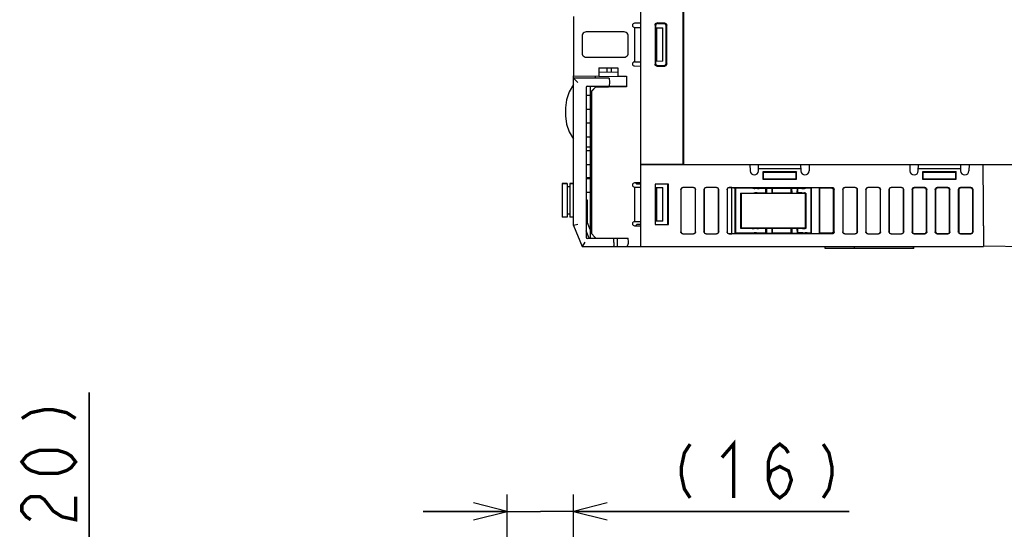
# Model space of a CAD drawing. Extents: x 123 to 1619, y 128 to 1105.
# Tile 29 of 31: x 1131 to 1365, y 868 to 989. Entities that reach past the tile are written whole.
import ezdxf

# ---------------------------------------------------------------- set-up
doc = ezdxf.new("R2010")
doc.units = 0
doc.header["$LTSCALE"] = 92.4
doc.layers.get('0').update_dxf_attribs({"linetype": 'CONTINUOUS'})
for name, color, linetype in [('ALL_AXIS', 7, 'CONTINUOUS'), ('ALL_DIM', 7, 'CONTINUOUS'), ('ALL_FEATURES', 7, 'CONTINUOUS')]:
    doc.layers.add(name, color=color, linetype=linetype)
doc.dimstyles.get("Standard").update_dxf_attribs({"dimtxt": 2.5, "dimasz": 2.5, "dimexe": 1.25, "dimexo": 0.625, "dimtad": 1, "dimcen": 2.5, "dimazin": 3, "dimtfac": 1, "dimtmove": 0, "dimatfit": 3})

# ---------------------------------------------------------------- blocks, each defined once
blk = doc.blocks.new('_OPEN')
at = {"color": 0, "linetype": 'BYBLOCK'}
for p, q in [((0, 0), (-1, 0.25)), ((-1, -0.25), (0, 0)), ((-1, 0), (0, 0))]:
    blk.add_line(p, q, dxfattribs=at)
blk = doc.blocks.new('*D3')
at = {"layer": 'ALL_DIM', "color": 2, "linetype": 'CONTINUOUS'}
for p, q in [((1147.75, 841.98), (1147.75, 900.79)), ((1147.75, 900.79), (1147.75, 831.99)), ((1246.57, 841.98), (1143.75, 841.98)), ((1147.75, 802), (1147.75, 831.99)), ((1259.47, 822), (1143.75, 822)), ((1147.75, 822), (1147.75, 802))]:
    blk.add_line(p, q, dxfattribs=at)
at = {"layer": 'ALL_DIM', "color": 2, "linetype": 'CONTINUOUS', "xscale": 8, "yscale": 8, "zscale": 8}
for p, rotation in [((1147.75, 841.98), 270), ((1147.75, 822), 90)]:
    blk.add_blockref('_OPEN', p, dxfattribs=dict(at, rotation=rotation))
blk = doc.blocks.new('*D4')
at = {"layer": 'ALL_DIM', "color": 2, "linetype": 'CONTINUOUS'}
for p, q in [((1247.22, 841.29), (1247.22, 876.5)), ((1263, 825), (1263, 876.5)), ((1247.22, 872.5), (1227.22, 872.5)), ((1227.22, 872.5), (1255.11, 872.5)), ((1328.55, 872.5), (1255.11, 872.5)), ((1263, 872.5), (1328.55, 872.5))]:
    blk.add_line(p, q, dxfattribs=at)
at = {"layer": 'ALL_DIM', "color": 2, "linetype": 'CONTINUOUS', "xscale": 8, "yscale": 8, "zscale": 8}
blk.add_blockref('_OPEN', (1247.22, 872.5), dxfattribs=at)
at = {"layer": 'ALL_DIM', "color": 2, "linetype": 'CONTINUOUS', "xscale": 8, "yscale": 8, "zscale": 8, "rotation": 180}
blk.add_blockref('_OPEN', (1263, 872.5), dxfattribs=at)

msp = doc.modelspace()

# ---------------------------------------------------------------- linework, layer by layer
at = {"layer": 'ALL_AXIS', "color": 7, "linetype": 'CONTINUOUS'}
for p, q in [((1263, 990.2), (1263, 976.105)), ((1269.535, 973.6), (1269.539, 973.48)), ((1271.465, 973.6), (1271.462, 973.503)), ((1289, 955), (1279, 955)), ((1260.3, 950.45), (1260.3, 942.45)), ((1260.3, 950.45), (1261.5, 950.45)), ((1262.1, 950.45), (1263, 950.45)), ((1269.538, 937.5), (1269.535, 937.4)), ((1271.462, 937.5), (1271.465, 937.4))]:
    msp.add_line(p, q, dxfattribs=at)
at = {"layer": 'ALL_DIM', "color": 2, "linetype": 'CONTINUOUS', "const_width": 0.8}
for points in [[(1131.75, 894.594), (1133.883, 895.97), (1137.083, 896.658), (1139.217, 896.658), (1142.417, 895.97), (1144.55, 894.594)], [(1290.711, 888.5), (1289.335, 886.367), (1288.647, 883.167), (1288.647, 881.033), (1289.335, 877.833), (1290.711, 875.7)], [(1298.279, 885.3), (1301.031, 888.5), (1301.031, 875.7)], [(1309.287, 879.967), (1309.975, 882.1), (1312.039, 883.167), (1314.103, 882.1), (1314.791, 879.967), (1314.103, 877.833), (1313.415, 876.767), (1312.039, 875.7), (1310.663, 876.767), (1309.975, 877.833), (1309.287, 879.967), (1309.287, 884.233), (1309.975, 886.367), (1310.663, 887.433), (1312.039, 888.5), (1313.415, 887.433), (1314.103, 886.367)], [(1322.359, 888.5), (1323.735, 886.367), (1324.423, 883.167), (1324.423, 881.033), (1323.735, 877.833), (1322.359, 875.7)], [(1144.55, 884.274), (1143.483, 882.898), (1142.417, 882.21), (1140.283, 881.522), (1136.017, 881.522), (1133.883, 882.21), (1132.817, 882.898), (1131.75, 884.274), (1132.817, 885.65), (1133.883, 886.338), (1136.017, 887.026), (1140.283, 887.026), (1142.417, 886.338), (1143.483, 885.65), (1144.55, 884.274)], [(1133.883, 870.514), (1132.817, 871.202), (1131.75, 872.578), (1131.75, 873.954), (1132.817, 875.33), (1133.883, 876.018), (1136.017, 876.018), (1137.083, 875.33), (1138.15, 873.954), (1139.217, 872.578), (1141.35, 871.202), (1144.55, 870.514), (1144.55, 876.018)]]:
    msp.add_lwpolyline(points, dxfattribs=at)
at = {"layer": 'ALL_FEATURES', "color": 7, "linetype": 'CONTINUOUS'}
for p, q in [((1279, 935.5), (1279, 1103.01)), ((1289, 1085), (1289, 955)), ((1279, 988.617), (1277.491, 988.591)), ((1284.654, 988.606), (1282.866, 988.634)), ((1283.007, 988.491), (1284.511, 988.465)), ((1275.001, 986.5), (1265.999, 986.5)), ((1277.492, 987.591), (1279, 987.565)), ((1277.5, 987.589), (1277.5, 979.411)), ((1282.36, 988.136), (1282.36, 978.864)), ((1282.5, 987.994), (1282.5, 979.006)), ((1282.5, 987.503), (1284.2, 987.474)), ((1282.7, 987.5), (1282.7, 979.5)), ((1284.2, 979.526), (1284.2, 987.474)), ((1285, 979.035), (1285, 987.965)), ((1285.144, 978.892), (1285.144, 988.108)), ((1265, 985.501), (1265, 981.499)), ((1276, 981.499), (1276, 985.501)), ((1265.999, 980.5), (1275.001, 980.5)), ((1277.492, 979.409), (1279, 979.435)), ((1284.2, 979.526), (1282.5, 979.497)), ((1269, 978), (1269, 976)), ((1269, 978), (1273.5, 978)), ((1273.5, 976.852), (1269, 976.93)), ((1271, 976.895), (1271, 978)), ((1271.896, 978), (1271.896, 976.88)), ((1273.5, 978), (1273.5, 976)), ((1277.491, 978.409), (1279, 978.383)), ((1282.866, 978.366), (1284.654, 978.394)), ((1283.007, 978.509), (1284.509, 978.535)), ((1263, 940.5), (1263, 976.105)), ((1263, 976.105), (1275, 975.895)), ((1263, 975.5), (1264, 974.5)), ((1271.469, 975.5), (1263, 975.5)), ((1268.2, 975.5), (1268.2, 976.014)), ((1271.5, 974.6), (1271.465, 973.6)), ((1271.469, 975.5), (1271.5, 974.6)), ((1273.5, 976), (1275.544, 976)), ((1275.477, 975.887), (1275.512, 975.886)), ((1275.512, 976), (1275.512, 975.886)), ((1275.544, 976), (1275.544, 973.456)), ((1266, 973.293), (1266, 937.707)), ((1267, 973.5), (1266.081, 973.484)), ((1266.29, 973.593), (1266.5, 973.6)), ((1266.5, 973.6), (1271.465, 973.6)), ((1267, 973.6), (1267, 973.545)), ((1267, 972.177), (1267, 973.54)), ((1269.534, 973.525), (1267, 973.54)), ((1267, 972.177), (1268.3, 973.479)), ((1267.3, 972.456), (1267, 972.161)), ((1267, 937.4), (1267, 972.161)), ((1268.3, 973.456), (1267.3, 972.456)), ((1267.3, 938.5), (1267.3, 972.456)), ((1269.535, 973.543), (1268.3, 973.544)), ((1268.3, 973.479), (1270.854, 973.483)), ((1268.3, 973.456), (1268.3, 973.479)), ((1275.544, 973.456), (1268.3, 973.456)), ((1269.539, 973.48), (1269.535, 973.6)), ((1275.477, 973.523), (1275.544, 973.456)), ((1267, 971.4), (1266, 971.4)), ((1267, 968.1), (1266, 968.1)), ((1267, 964.8), (1266, 964.8)), ((1267, 961.5), (1266, 961.5)), ((1266, 959.198), (1267, 959.163)), ((1267, 958.2), (1266, 958.2)), ((1267, 954.9), (1266, 954.9)), ((1279, 955), (1397.5, 955)), ((1304.947, 955), (1304.974, 953.483)), ((1306.974, 953.483), (1307, 955)), ((1306.983, 954), (1317.017, 954)), ((1316, 953.2), (1308, 953.2)), ((1308, 953.2), (1308.087, 953.113)), ((1308, 953.2), (1308, 951.5)), ((1316, 953.2), (1315.913, 953.113)), ((1316, 951.5), (1316, 953.2)), ((1317, 955), (1317.026, 953.483)), ((1319.053, 955), (1319.026, 953.483)), ((1342.947, 955), (1342.974, 953.483)), ((1344.974, 953.483), (1345, 955)), ((1344.983, 954), (1355.017, 954)), ((1354, 953.2), (1346, 953.2)), ((1346, 953.2), (1346.087, 953.113)), ((1346, 953.2), (1346, 951.5)), ((1354, 953.2), (1353.913, 953.113)), ((1354, 951.5), (1354, 953.2)), ((1355, 955), (1355.026, 953.483)), ((1357.053, 955), (1357.026, 953.483)), ((1360.33, 955), (1360.5, 935.5)), ((1360.6, 935.566), (1360.43, 955)), ((1267, 951.837), (1266, 951.802)), ((1267, 951.6), (1266, 951.6)), ((1308, 951.5), (1308.087, 951.587)), ((1308, 951.5), (1316, 951.5)), ((1315.913, 953.113), (1308.087, 953.113)), ((1308.087, 953.113), (1308.087, 951.587)), ((1308.087, 951.587), (1315.913, 951.587)), ((1315.913, 951.587), (1315.913, 953.113)), ((1316, 951.5), (1315.913, 951.587)), ((1346, 951.5), (1346.087, 951.587)), ((1346, 951.5), (1354, 951.5)), ((1353.913, 953.113), (1346.087, 953.113)), ((1346.087, 953.113), (1346.087, 951.587)), ((1346.087, 951.587), (1353.913, 951.587)), ((1353.913, 951.587), (1353.913, 953.113)), ((1354, 951.5), (1353.913, 951.587)), ((1261.5, 950.45), (1260.3, 950.45)), ((1261.5, 950.45), (1261.5, 942.45)), ((1262.1, 949.7), (1261.5, 949.7)), ((1262.1, 950.45), (1262.1, 942.45)), ((1263, 950.45), (1262.1, 950.45)), ((1279, 950.617), (1277.491, 950.591)), ((1277.491, 949.591), (1279, 949.565)), ((1277.5, 949.589), (1277.5, 941.411)), ((1277.705, 950.595), (1278, 950.3)), ((1279, 950.3), (1278, 950.3)), ((1285.587, 950.3), (1282.413, 950.3)), ((1282.413, 950.3), (1282.413, 940.7)), ((1282.5, 940.7), (1282.5, 950.3)), ((1282.5, 949.503), (1284.2, 949.474)), ((1282.7, 949.5), (1282.7, 941.5)), ((1284.2, 941.526), (1284.2, 949.474)), ((1285.394, 940.7), (1285.409, 950.3)), ((1285.587, 940.7), (1285.587, 950.3)), ((1288.5, 949.002), (1288.5, 938.998)), ((1288.526, 948.976), (1288.526, 939.024)), ((1291.502, 949.5), (1288.998, 949.5)), ((1291.476, 949.474), (1289.024, 949.474)), ((1291.974, 939.024), (1291.974, 948.976)), ((1292, 938.998), (1292, 949.002)), ((1294, 949.002), (1294, 938.998)), ((1294.026, 948.976), (1294.026, 939.024)), ((1297.002, 949.5), (1294.498, 949.5)), ((1296.976, 949.474), (1294.524, 949.474)), ((1297.474, 939.024), (1297.474, 948.976)), ((1297.5, 938.998), (1297.5, 949.002)), ((1299.5, 948.998), (1299.5, 939.002)), ((1300, 949.5), (1324.502, 949.5)), ((1300.647, 949.474), (1300, 949.474)), ((1300.63, 938.526), (1300.647, 949.474)), ((1300.647, 949.474), (1301.434, 949.387)), ((1301.417, 938.613), (1301.434, 949.387)), ((1301.434, 949.387), (1301.5, 949.32)), ((1305.648, 949.32), (1301.5, 949.32)), ((1301.5, 949.32), (1301.5, 938.696)), ((1306.705, 949.262), (1306.095, 949.306)), ((1308.75, 949.247), (1307.152, 949.247)), ((1308.848, 949.346), (1308.75, 949.247)), ((1308.75, 948.273), (1308.75, 949.247)), ((1308.848, 949.346), (1310.152, 949.346)), ((1308.848, 949.346), (1308.874, 948.149)), ((1310.152, 949.346), (1310.126, 948.149)), ((1310.152, 949.346), (1310.25, 949.247)), ((1314.75, 949.247), (1310.25, 949.247)), ((1310.25, 949.247), (1310.25, 948.273)), ((1314.848, 949.346), (1314.75, 949.247)), ((1314.75, 948.273), (1314.75, 949.247)), ((1314.848, 949.346), (1316.152, 949.346)), ((1314.848, 949.346), (1314.874, 948.149)), ((1316.152, 949.346), (1316.126, 948.149)), ((1316.152, 949.346), (1316.25, 949.247)), ((1316.848, 949.247), (1316.25, 949.247)), ((1316.25, 949.247), (1316.25, 948.273)), ((1317.295, 949.262), (1317.905, 949.306)), ((1319.5, 949.32), (1318.352, 949.32)), ((1319.592, 949.413), (1319.5, 949.32)), ((1319.5, 938.696), (1319.5, 949.32)), ((1321.408, 949.413), (1319.592, 949.413)), ((1319.609, 938.587), (1319.592, 949.413)), ((1321.408, 949.413), (1321.391, 938.587)), ((1321.408, 949.413), (1321.5, 949.32)), ((1324.322, 949.32), (1321.5, 949.32)), ((1321.5, 949.32), (1321.5, 938.696)), ((1324.805, 939.193), (1324.819, 948.821)), ((1325, 938.998), (1325, 949.002)), ((1327, 949.002), (1327, 938.998)), ((1327.026, 948.976), (1327.026, 939.024)), ((1330.002, 949.5), (1327.498, 949.5)), ((1329.976, 949.474), (1327.524, 949.474)), ((1330.474, 939.024), (1330.474, 948.976)), ((1330.5, 938.998), (1330.5, 949.002)), ((1332.5, 949.002), (1332.5, 938.998)), ((1332.526, 948.976), (1332.526, 939.024)), ((1335.502, 949.5), (1332.998, 949.5)), ((1335.476, 949.474), (1333.024, 949.474)), ((1335.974, 939.024), (1335.974, 948.976)), ((1336, 938.998), (1336, 949.002)), ((1338, 949.002), (1338, 938.998)), ((1338.026, 948.976), (1338.026, 939.024)), ((1341.002, 949.5), (1338.498, 949.5)), ((1340.976, 949.474), (1338.524, 949.474)), ((1341.474, 939.024), (1341.474, 948.976)), ((1341.5, 938.998), (1341.5, 949.002)), ((1343.5, 949.002), (1343.5, 938.998)), ((1343.587, 948.914), (1343.587, 939.086)), ((1346.502, 949.5), (1343.998, 949.5)), ((1346.414, 949.413), (1344.086, 949.413)), ((1346.913, 939.086), (1346.913, 948.914)), ((1347, 938.998), (1347, 949.002)), ((1349, 949.002), (1349, 938.998)), ((1349.087, 948.914), (1349.087, 939.086)), ((1352.002, 949.5), (1349.498, 949.5)), ((1351.914, 949.413), (1349.586, 949.413)), ((1352.413, 939.086), (1352.413, 948.914)), ((1352.5, 938.998), (1352.5, 949.002)), ((1354.5, 949.002), (1354.5, 938.998)), ((1354.587, 948.914), (1354.587, 939.086)), ((1357.502, 949.5), (1354.998, 949.5)), ((1357.414, 949.413), (1355.086, 949.413)), ((1357.913, 939.086), (1357.913, 948.914)), ((1358, 938.998), (1358, 949.002)), ((1267, 948.3), (1266, 948.3)), ((1266, 946.505), (1266.3, 946.5)), ((1266.3, 946.5), (1266, 946.49)), ((1266.3, 941.135), (1266.3, 946.5)), ((1302.8, 948.2), (1305.628, 948.2)), ((1302.894, 948.106), (1302.8, 948.2)), ((1302.8, 939.8), (1302.8, 948.2)), ((1318.106, 948.106), (1302.894, 948.106)), ((1302.907, 939.907), (1302.894, 948.106)), ((1306.688, 948.258), (1306.076, 948.214)), ((1307.135, 948.273), (1308.75, 948.273)), ((1308.874, 948.149), (1308.75, 948.273)), ((1308.874, 948.149), (1310.126, 948.149)), ((1310.126, 948.149), (1310.25, 948.273)), ((1310.25, 948.273), (1314.75, 948.273)), ((1314.874, 948.149), (1314.75, 948.273)), ((1314.874, 948.149), (1316.126, 948.149)), ((1316.126, 948.149), (1316.25, 948.273)), ((1316.865, 948.273), (1316.25, 948.273)), ((1317.312, 948.258), (1317.924, 948.214)), ((1318.106, 948.106), (1318.093, 939.907)), ((1318.106, 948.106), (1318.202, 948.202)), ((1318.202, 948.202), (1318.206, 939.794)), ((1261.5, 942.45), (1260.3, 942.45)), ((1262.1, 943.2), (1261.5, 943.2)), ((1263, 942.45), (1262.1, 942.45)), ((1284.2, 941.526), (1282.5, 941.497)), ((1264, 940.693), (1263, 940.5)), ((1263, 940.5), (1265, 935.5)), ((1266.615, 937.656), (1266, 939.193)), ((1266.954, 939.501), (1266.3, 941.135)), ((1267, 939.5), (1266.954, 939.501)), ((1277.491, 941.409), (1279, 941.435)), ((1277.491, 940.409), (1279, 940.383)), ((1278, 940.7), (1277.705, 940.405)), ((1279, 940.7), (1278, 940.7)), ((1282.413, 940.7), (1285.587, 940.7)), ((1302.907, 939.907), (1302.8, 939.8)), ((1305.482, 939.8), (1302.8, 939.8)), ((1302.907, 939.907), (1318.093, 939.907)), ((1306.539, 939.741), (1305.929, 939.786)), ((1308.75, 939.727), (1306.986, 939.727)), ((1308.887, 939.864), (1308.75, 939.727)), ((1308.75, 938.769), (1308.75, 939.727)), ((1308.887, 939.864), (1308.864, 938.654)), ((1308.887, 939.864), (1310.113, 939.864)), ((1310.113, 939.864), (1310.25, 939.727)), ((1310.113, 939.864), (1310.136, 938.654)), ((1314.75, 939.727), (1310.25, 939.727)), ((1310.25, 939.727), (1310.25, 938.769)), ((1314.887, 939.864), (1314.75, 939.727)), ((1314.75, 938.769), (1314.75, 939.727)), ((1314.887, 939.864), (1314.864, 938.654)), ((1314.887, 939.864), (1316.113, 939.864)), ((1316.113, 939.864), (1316.25, 939.727)), ((1316.113, 939.864), (1316.136, 938.654)), ((1317.014, 939.727), (1316.25, 939.727)), ((1316.25, 939.727), (1316.25, 938.769)), ((1317.461, 939.741), (1318.071, 939.786)), ((1318.093, 939.907), (1318.206, 939.794)), ((1360.561, 940), (1360.461, 940)), ((1266.5, 937.4), (1266.29, 937.407)), ((1272.565, 937.4), (1266.5, 937.4)), ((1267, 937.465), (1266.888, 937.467)), ((1267, 938.8), (1268.3, 937.5)), ((1267, 937.5), (1276, 937.5)), ((1269.535, 937.4), (1269.538, 937.5)), ((1271.95, 937.5), (1271.953, 937.4)), ((1272.6, 936.4), (1272.565, 937.4)), ((1273.471, 935.5), (1273.431, 937.5)), ((1276.04, 936.5), (1276, 937.5)), ((1288.998, 938.5), (1291.502, 938.5)), ((1289.024, 938.526), (1291.476, 938.526)), ((1294.498, 938.5), (1297.002, 938.5)), ((1294.524, 938.526), (1296.976, 938.526)), ((1300, 938.526), (1300.63, 938.526)), ((1324.502, 938.5), (1300, 938.5)), ((1301.417, 938.613), (1300.63, 938.526)), ((1301.417, 938.613), (1301.5, 938.696)), ((1301.5, 938.696), (1305.462, 938.696)), ((1306.522, 938.755), (1305.91, 938.71)), ((1306.97, 938.769), (1308.75, 938.769)), ((1308.864, 938.654), (1308.75, 938.769)), ((1308.864, 938.654), (1310.136, 938.654)), ((1310.136, 938.654), (1310.25, 938.769)), ((1310.25, 938.769), (1314.75, 938.769)), ((1314.864, 938.654), (1314.75, 938.769)), ((1314.864, 938.654), (1316.136, 938.654)), ((1316.136, 938.654), (1316.25, 938.769)), ((1317.03, 938.769), (1316.25, 938.769)), ((1317.478, 938.755), (1318.09, 938.71)), ((1318.538, 938.696), (1319.5, 938.696)), ((1319.609, 938.587), (1319.5, 938.696)), ((1319.609, 938.587), (1321.391, 938.587)), ((1321.391, 938.587), (1321.5, 938.696)), ((1321.5, 938.696), (1324.306, 938.696)), ((1327.498, 938.5), (1330.002, 938.5)), ((1327.524, 938.526), (1329.976, 938.526)), ((1332.998, 938.5), (1335.502, 938.5)), ((1333.024, 938.526), (1335.476, 938.526)), ((1338.498, 938.5), (1341.002, 938.5)), ((1338.524, 938.526), (1340.976, 938.526)), ((1343.998, 938.5), (1346.502, 938.5)), ((1344.086, 938.587), (1346.414, 938.587)), ((1349.498, 938.5), (1352.002, 938.5)), ((1349.586, 938.587), (1351.914, 938.587)), ((1354.998, 938.5), (1357.502, 938.5)), ((1355.086, 938.587), (1357.414, 938.587)), ((1360.583, 937.5), (1360.483, 937.5)), ((1360.488, 936.873), (1360.589, 936.871)), ((1265.677, 936.5), (1265, 935.5)), ((1265, 935.5), (1272.43, 935.5)), ((1272.49, 935.5), (1360.5, 935.5)), ((1272.6, 936.4), (1272.573, 935.634)), ((1322.8, 935), (1322.8, 935.5)), ((1343.9, 935), (1322.8, 935)), ((1329.8, 935), (1329.8, 935.5)), ((1343.8, 935), (1343.8, 935.5)), ((1343.9, 935), (1343.9, 935.5)), ((1360.6, 935.566), (1360.5, 935.566)), ((1388.002, 935.087), (1360.6, 935.566))]:
    msp.add_line(p, q, dxfattribs=at)
for points in [[(1289.178, 955), (1289.182, 955.025), (1289.185, 955.099), (1289.189, 955.218), (1289.191, 955.377), (1289.194, 955.566), (1289.195, 955.778), (1289.196, 1005.114)], [(1282.36, 988.136), (1282.377, 988.267), (1282.428, 988.388), (1282.508, 988.491), (1282.613, 988.57), (1282.735, 988.619), (1282.866, 988.634)], [(1283.007, 988.491), (1282.876, 988.476), (1282.753, 988.427), (1282.649, 988.349), (1282.568, 988.245), (1282.517, 988.124), (1282.5, 987.994)], [(1284.654, 988.606), (1284.781, 988.587), (1284.9, 988.536), (1285.001, 988.457), (1285.078, 988.355), (1285.127, 988.236), (1285.144, 988.108)], [(1265.999, 986.5), (1265.741, 986.466), (1265.5, 986.366), (1265.293, 986.207), (1265.134, 986), (1265.034, 985.759), (1265, 985.501)], [(1276, 985.501), (1275.966, 985.759), (1275.866, 986), (1275.707, 986.207), (1275.5, 986.366), (1275.259, 986.466), (1275.001, 986.5)], [(1265, 981.499), (1265.034, 981.241), (1265.134, 981), (1265.293, 980.793), (1265.5, 980.634), (1265.741, 980.534), (1265.999, 980.5)], [(1275.001, 980.5), (1275.259, 980.534), (1275.5, 980.634), (1275.707, 980.793), (1275.866, 981), (1275.966, 981.241), (1276, 981.499)], [(1282.5, 979.006), (1282.517, 978.876), (1282.568, 978.755), (1282.649, 978.651), (1282.753, 978.573), (1282.876, 978.524), (1283.007, 978.509)], [(1282.866, 978.366), (1282.735, 978.381), (1282.613, 978.43), (1282.508, 978.509), (1282.428, 978.612), (1282.377, 978.733), (1282.36, 978.864)], [(1285.144, 978.892), (1285.127, 978.764), (1285.078, 978.645), (1285.001, 978.543), (1284.9, 978.464), (1284.781, 978.413), (1284.654, 978.394)], [(1263, 974), (1261.972, 972.246), (1261.332, 970.389), (1261.035, 968.47), (1261.035, 966.53), (1261.332, 964.611), (1261.972, 962.754), (1263, 961)], [(1270.854, 973.483), (1271.11, 973.485), (1271.317, 973.488), (1271.466, 973.493), (1271.541, 973.498), (1271.55, 973.5)], [(1271.55, 973.5), (1271.539, 973.503), (1271.462, 973.507)], [(1275.19, 973.535), (1274.992, 973.538), (1274.761, 973.54), (1271.465, 973.542)], [(1275.477, 973.523), (1275.441, 973.527), (1275.343, 973.532), (1275.19, 973.535)], [(1288.5, 949.002), (1288.524, 949.156), (1288.595, 949.295), (1288.705, 949.405), (1288.844, 949.476), (1288.998, 949.5)], [(1289.024, 949.474), (1288.87, 949.449), (1288.731, 949.379), (1288.621, 949.269), (1288.551, 949.13), (1288.526, 948.976)], [(1291.974, 948.976), (1291.949, 949.13), (1291.879, 949.269), (1291.769, 949.379), (1291.63, 949.449), (1291.476, 949.474)], [(1291.502, 949.5), (1291.656, 949.476), (1291.795, 949.405), (1291.905, 949.295), (1291.976, 949.156), (1292, 949.002)], [(1294, 949.002), (1294.024, 949.156), (1294.095, 949.295), (1294.205, 949.405), (1294.344, 949.476), (1294.498, 949.5)], [(1294.524, 949.474), (1294.37, 949.449), (1294.231, 949.379), (1294.121, 949.269), (1294.051, 949.13), (1294.026, 948.976)], [(1297.474, 948.976), (1297.449, 949.13), (1297.379, 949.269), (1297.269, 949.379), (1297.13, 949.449), (1296.976, 949.474)], [(1297.002, 949.5), (1297.156, 949.476), (1297.295, 949.405), (1297.405, 949.295), (1297.476, 949.156), (1297.5, 949.002)], [(1299.5, 948.998), (1299.525, 949.154), (1299.596, 949.294), (1299.707, 949.404), (1299.846, 949.476), (1300, 949.5)], [(1300, 949.474), (1299.846, 949.449), (1299.707, 949.378), (1299.596, 949.267), (1299.525, 949.127), (1299.504, 948.997)], [(1305.648, 949.32), (1305.808, 949.319), (1305.96, 949.314), (1306.095, 949.306)], [(1306.705, 949.262), (1306.841, 949.254), (1306.992, 949.249), (1307.152, 949.247)], [(1317.295, 949.262), (1317.159, 949.254), (1317.008, 949.249), (1316.848, 949.247)], [(1318.352, 949.32), (1318.192, 949.319), (1318.04, 949.314), (1317.905, 949.306)], [(1324.819, 948.821), (1324.795, 948.976), (1324.725, 949.115), (1324.615, 949.225), (1324.476, 949.296), (1324.322, 949.32)], [(1324.502, 949.5), (1324.656, 949.476), (1324.795, 949.405), (1324.905, 949.295), (1324.976, 949.156), (1325, 949.002)], [(1327, 949.002), (1327.024, 949.156), (1327.095, 949.295), (1327.205, 949.405), (1327.344, 949.476), (1327.498, 949.5)], [(1327.524, 949.474), (1327.37, 949.449), (1327.231, 949.379), (1327.121, 949.269), (1327.051, 949.13), (1327.026, 948.976)], [(1330.474, 948.976), (1330.449, 949.13), (1330.379, 949.269), (1330.269, 949.379), (1330.13, 949.449), (1329.976, 949.474)], [(1330.002, 949.5), (1330.156, 949.476), (1330.295, 949.405), (1330.405, 949.295), (1330.476, 949.156), (1330.5, 949.002)], [(1332.5, 949.002), (1332.524, 949.156), (1332.595, 949.295), (1332.705, 949.405), (1332.844, 949.476), (1332.998, 949.5)], [(1333.024, 949.474), (1332.87, 949.449), (1332.731, 949.379), (1332.621, 949.269), (1332.551, 949.13), (1332.526, 948.976)], [(1335.974, 948.976), (1335.949, 949.13), (1335.879, 949.269), (1335.769, 949.379), (1335.63, 949.449), (1335.476, 949.474)], [(1335.502, 949.5), (1335.656, 949.476), (1335.795, 949.405), (1335.905, 949.295), (1335.976, 949.156), (1336, 949.002)], [(1338, 949.002), (1338.024, 949.156), (1338.095, 949.295), (1338.205, 949.405), (1338.344, 949.476), (1338.498, 949.5)], [(1338.524, 949.474), (1338.37, 949.449), (1338.231, 949.379), (1338.121, 949.269), (1338.051, 949.13), (1338.026, 948.976)], [(1341.474, 948.976), (1341.449, 949.13), (1341.379, 949.269), (1341.269, 949.379), (1341.13, 949.449), (1340.976, 949.474)], [(1341.002, 949.5), (1341.156, 949.476), (1341.295, 949.405), (1341.405, 949.295), (1341.476, 949.156), (1341.5, 949.002)], [(1343.5, 949.002), (1343.524, 949.156), (1343.595, 949.295), (1343.705, 949.405), (1343.844, 949.476), (1343.998, 949.5)], [(1344.086, 949.413), (1343.931, 949.388), (1343.792, 949.317), (1343.683, 949.208), (1343.612, 949.069), (1343.587, 948.914)], [(1346.913, 948.914), (1346.888, 949.069), (1346.817, 949.208), (1346.708, 949.317), (1346.569, 949.388), (1346.414, 949.413)], [(1346.502, 949.5), (1346.656, 949.476), (1346.795, 949.405), (1346.905, 949.295), (1346.976, 949.156), (1347, 949.002)], [(1349, 949.002), (1349.024, 949.156), (1349.095, 949.295), (1349.205, 949.405), (1349.344, 949.476), (1349.498, 949.5)], [(1349.586, 949.413), (1349.431, 949.388), (1349.292, 949.317), (1349.183, 949.208), (1349.112, 949.069), (1349.087, 948.914)], [(1352.413, 948.914), (1352.388, 949.069), (1352.317, 949.208), (1352.208, 949.317), (1352.069, 949.388), (1351.914, 949.413)], [(1352.002, 949.5), (1352.156, 949.476), (1352.295, 949.405), (1352.405, 949.295), (1352.476, 949.156), (1352.5, 949.002)], [(1354.5, 949.002), (1354.524, 949.156), (1354.595, 949.295), (1354.705, 949.405), (1354.844, 949.476), (1354.998, 949.5)], [(1355.086, 949.413), (1354.931, 949.388), (1354.792, 949.317), (1354.683, 949.208), (1354.612, 949.069), (1354.587, 948.914)], [(1357.913, 948.914), (1357.888, 949.069), (1357.817, 949.208), (1357.708, 949.317), (1357.569, 949.388), (1357.414, 949.413)], [(1357.502, 949.5), (1357.656, 949.476), (1357.795, 949.405), (1357.905, 949.295), (1357.976, 949.156), (1358, 949.002)], [(1305.628, 948.2), (1305.789, 948.202), (1305.94, 948.206), (1306.076, 948.214)], [(1306.688, 948.258), (1306.823, 948.266), (1306.975, 948.271), (1307.135, 948.273)], [(1317.312, 948.258), (1317.177, 948.266), (1317.025, 948.271), (1316.865, 948.273)], [(1318.202, 948.202), (1318.103, 948.205), (1318.009, 948.209), (1317.924, 948.214)], [(1305.482, 939.8), (1305.642, 939.798), (1305.794, 939.794), (1305.929, 939.786)], [(1306.539, 939.741), (1306.674, 939.734), (1306.826, 939.729), (1306.986, 939.727)], [(1317.461, 939.741), (1317.326, 939.734), (1317.174, 939.729), (1317.014, 939.727)], [(1318.206, 939.794), (1318.159, 939.791), (1318.114, 939.789), (1318.071, 939.786)], [(1324.306, 938.696), (1324.46, 938.72), (1324.599, 938.791), (1324.709, 938.901), (1324.78, 939.039), (1324.805, 939.193)], [(1288.998, 938.5), (1288.844, 938.524), (1288.705, 938.595), (1288.595, 938.705), (1288.524, 938.844), (1288.5, 938.998)], [(1288.526, 939.024), (1288.551, 938.87), (1288.621, 938.731), (1288.731, 938.621), (1288.87, 938.551), (1289.024, 938.526)], [(1291.476, 938.526), (1291.63, 938.551), (1291.769, 938.621), (1291.879, 938.731), (1291.949, 938.87), (1291.974, 939.024)], [(1292, 938.998), (1291.976, 938.844), (1291.905, 938.705), (1291.795, 938.595), (1291.656, 938.524), (1291.502, 938.5)], [(1294.498, 938.5), (1294.344, 938.524), (1294.205, 938.595), (1294.095, 938.705), (1294.024, 938.844), (1294, 938.998)], [(1294.026, 939.024), (1294.051, 938.87), (1294.121, 938.731), (1294.231, 938.621), (1294.37, 938.551), (1294.524, 938.526)], [(1296.976, 938.526), (1297.13, 938.551), (1297.269, 938.621), (1297.379, 938.731), (1297.449, 938.87), (1297.474, 939.024)], [(1297.5, 938.998), (1297.476, 938.844), (1297.405, 938.705), (1297.295, 938.595), (1297.156, 938.524), (1297.002, 938.5)], [(1300, 938.5), (1299.846, 938.524), (1299.707, 938.596), (1299.596, 938.706), (1299.525, 938.846), (1299.5, 939.002)], [(1299.504, 939.003), (1299.525, 938.873), (1299.596, 938.733), (1299.707, 938.622), (1299.846, 938.551), (1300, 938.526)], [(1305.462, 938.696), (1305.623, 938.698), (1305.775, 938.702), (1305.91, 938.71)], [(1306.522, 938.755), (1306.657, 938.762), (1306.809, 938.767), (1306.97, 938.769)], [(1317.478, 938.755), (1317.343, 938.762), (1317.191, 938.767), (1317.03, 938.769)], [(1318.538, 938.696), (1318.377, 938.698), (1318.225, 938.702), (1318.09, 938.71)], [(1325, 938.998), (1324.976, 938.844), (1324.905, 938.705), (1324.795, 938.595), (1324.656, 938.524), (1324.502, 938.5)], [(1327.498, 938.5), (1327.344, 938.524), (1327.205, 938.595), (1327.095, 938.705), (1327.024, 938.844), (1327, 938.998)], [(1327.026, 939.024), (1327.051, 938.87), (1327.121, 938.731), (1327.231, 938.621), (1327.37, 938.551), (1327.524, 938.526)], [(1329.976, 938.526), (1330.13, 938.551), (1330.269, 938.621), (1330.379, 938.731), (1330.449, 938.87), (1330.474, 939.024)], [(1330.5, 938.998), (1330.476, 938.844), (1330.405, 938.705), (1330.295, 938.595), (1330.156, 938.524), (1330.002, 938.5)], [(1332.998, 938.5), (1332.844, 938.524), (1332.705, 938.595), (1332.595, 938.705), (1332.524, 938.844), (1332.5, 938.998)], [(1332.526, 939.024), (1332.551, 938.87), (1332.621, 938.731), (1332.731, 938.621), (1332.87, 938.551), (1333.024, 938.526)], [(1335.476, 938.526), (1335.63, 938.551), (1335.769, 938.621), (1335.879, 938.731), (1335.949, 938.87), (1335.974, 939.024)], [(1336, 938.998), (1335.976, 938.844), (1335.905, 938.705), (1335.795, 938.595), (1335.656, 938.524), (1335.502, 938.5)], [(1338.498, 938.5), (1338.344, 938.524), (1338.205, 938.595), (1338.095, 938.705), (1338.024, 938.844), (1338, 938.998)], [(1338.026, 939.024), (1338.051, 938.87), (1338.121, 938.731), (1338.231, 938.621), (1338.37, 938.551), (1338.524, 938.526)], [(1340.976, 938.526), (1341.13, 938.551), (1341.269, 938.621), (1341.379, 938.731), (1341.449, 938.87), (1341.474, 939.024)], [(1341.5, 938.998), (1341.476, 938.844), (1341.405, 938.705), (1341.295, 938.595), (1341.156, 938.524), (1341.002, 938.5)], [(1343.998, 938.5), (1343.844, 938.524), (1343.705, 938.595), (1343.595, 938.705), (1343.524, 938.844), (1343.5, 938.998)], [(1343.587, 939.086), (1343.612, 938.931), (1343.683, 938.792), (1343.792, 938.683), (1343.931, 938.612), (1344.086, 938.587)], [(1346.414, 938.587), (1346.569, 938.612), (1346.708, 938.683), (1346.817, 938.792), (1346.888, 938.931), (1346.913, 939.086)], [(1347, 938.998), (1346.976, 938.844), (1346.905, 938.705), (1346.795, 938.595), (1346.656, 938.524), (1346.502, 938.5)], [(1349.498, 938.5), (1349.344, 938.524), (1349.205, 938.595), (1349.095, 938.705), (1349.024, 938.844), (1349, 938.998)], [(1349.087, 939.086), (1349.112, 938.931), (1349.183, 938.792), (1349.292, 938.683), (1349.431, 938.612), (1349.586, 938.587)], [(1351.914, 938.587), (1352.069, 938.612), (1352.208, 938.683), (1352.317, 938.792), (1352.388, 938.931), (1352.413, 939.086)], [(1352.5, 938.998), (1352.476, 938.844), (1352.405, 938.705), (1352.295, 938.595), (1352.156, 938.524), (1352.002, 938.5)], [(1354.998, 938.5), (1354.844, 938.524), (1354.705, 938.595), (1354.595, 938.705), (1354.524, 938.844), (1354.5, 938.998)], [(1354.587, 939.086), (1354.612, 938.931), (1354.683, 938.792), (1354.792, 938.683), (1354.931, 938.612), (1355.086, 938.587)], [(1357.414, 938.587), (1357.569, 938.612), (1357.708, 938.683), (1357.817, 938.792), (1357.888, 938.931), (1357.913, 939.086)], [(1358, 938.998), (1357.976, 938.844), (1357.905, 938.705), (1357.795, 938.595), (1357.656, 938.524), (1357.502, 938.5)], [(1272.573, 935.634), (1272.556, 935.557), (1272.51, 935.514), (1272.43, 935.5)], [(1275.503, 935.5), (1275.664, 935.54), (1275.805, 935.654), (1275.916, 935.824), (1275.992, 936.031), (1276.033, 936.26), (1276.04, 936.5)]]:
    msp.add_lwpolyline(points, dxfattribs=at)
for centre, radius, start, end in [((1277.5, 988.091), 0.5, 91, 269), ((1284.5, 987.965), 0.5, 0, 89), ((1277.5, 978.909), 0.5, 91, 269), ((1284.5, 979.035), 0.5, 271, 360), ((1266.3, 973.293), 0.3, 92, 180), ((1305.974, 953.5), 1, 181, 359), ((1318.026, 953.5), 1, 181, 359), ((1343.974, 953.5), 1, 181, 359), ((1356.026, 953.5), 1, 181, 359), ((1277.5, 950.091), 0.5, 91, 269), ((1277.5, 940.909), 0.5, 91, 269), ((1266.3, 937.707), 0.3, 180, 268), ((1266.893, 937.767), 0.3, 201.80141, 269)]:
    msp.add_arc(centre, radius, start, end, dxfattribs=at)

# ---------------------------------------------------------------- dimensions: what is measured, and where the dimension line sits
at = {"layer": 'ALL_DIM', "color": 2, "linetype": 'CONTINUOUS'}
for base, p1, p2, angle, picture, middle in [((1147.75, 841.977), (1259.475, 822), (1246.568, 841.977), 90, '*D3', (1144.55, 856.754)), ((1247.219, 872.5), (1263, 825), (1247.219, 841.292), 180, '*D4', (1284.519, 875.7))]:
    dim = msp.add_linear_dim(base=base, p1=p1, p2=p2, angle=angle, dimstyle='Standard', dxfattribs=at)
    dim.commit()
    dim.dimension.update_dxf_attribs({"geometry": picture, "text_midpoint": middle, "dimtype": 128})

doc.saveas('drawing.dxf')
